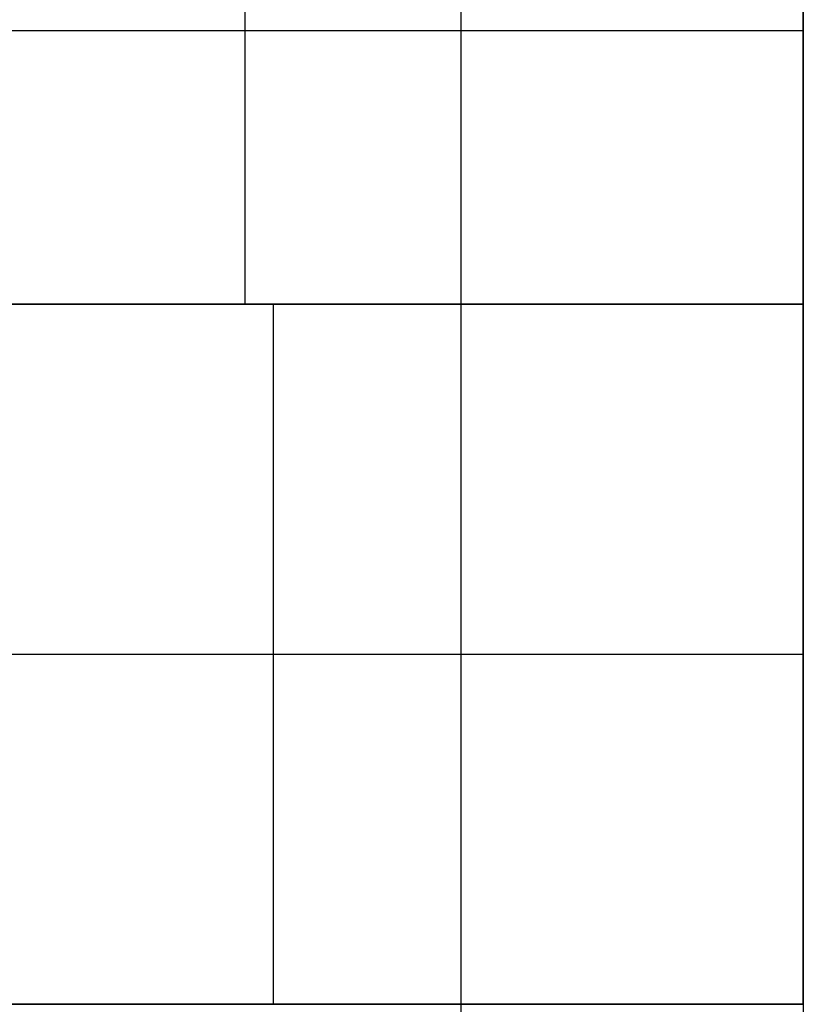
# Model space of a CAD drawing. Header units: millimetres. Extents: x -910 to 990, y -200 to 570.
# Tile 108 of 256: x 923 to 990, y 10 to 94. Entities that reach past the tile are written whole.
import ezdxf

# ---------------------------------------------------------------- set-up
doc = ezdxf.new("R2010")
doc.units = ezdxf.units.MM
doc.layers.add('IGES level 28', color=7, linetype='Continuous', true_color=0xc0c0c0)

msp = doc.modelspace()

# ---------------------------------------------------------------- linework, layer by layer
at = {"layer": 'IGES level 28', "extrusion": (1, 0, 0)}
msp.add_arc((150, 945, 942.176), 80, 90, 180, dxfattribs=at)
at = {"layer": 'IGES level 28', "extrusion": (-1, 0, 0)}
msp.add_arc((-150, 945, -990), 80, 0, 90, dxfattribs=at)
msp.add_arc((-150, 945, -990), 80, 0, 90, dxfattribs=at)
at = {"layer": 'IGES level 28'}
for points in [[(960.711, -180, 314.289), (960.711, 95, 314.289), (960.711, 370, 314.289)], [(990, 370, 385), (990, 95, 385), (990, -180, 385)], [(990, 370, 385), (990, 95, 385), (990, -180, 385)], [(990, 370, 705), (990, 95, 705), (990, -180, 705)], [(895.194, 93.431, 1001.569), (942.597, 93.431, 1001.569), (990, 93.431, 1001.569)], [(899.726, 70, 945), (944.863, 70, 945), (990, 70, 945)], [(899.726, 70, 885), (944.863, 70, 885), (990, 70, 885)], [(990, 70, 945), (944.863, 70, 945), (899.726, 70, 945)], [(899.726, 70, 915), (944.863, 70, 915), (990, 70, 915)], [(990, 70, 885), (944.863, 70, 885), (899.726, 70, 885)], [(944.592, 70, 885), (944.592, 40, 885), (944.592, 10, 885)], [(944.863, 70, 885), (944.863, 70, 915), (944.863, 70, 945)], [(990, 70, 885), (990, 70, 915), (990, 70, 945)], [(990, 10, 885), (990, 40, 885), (990, 70, 885)], [(990, 70, 885), (990, 70, 915), (990, 70, 945)], [(990, 10, 885), (990, 40, 885), (990, 70, 885)], [(904.58, 40, 885), (947.29, 40, 885), (990, 40, 885)], [(990, 10, 885), (949.293, 10, 885), (908.586, 10, 885)], [(908.586, 10, 885), (949.293, 10, 885), (990, 10, 885)]]:
    msp.add_open_spline(points, degree=2, dxfattribs=at)

doc.saveas('drawing.dxf')
